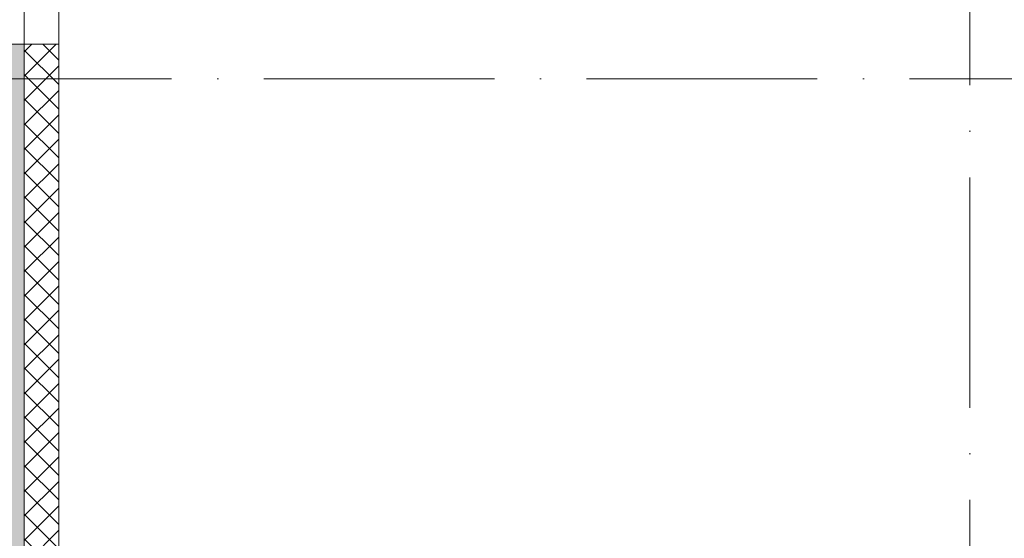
# Model space of a CAD drawing. Header units: millimetres. Extents: x 83162 to 161202, y 56220 to 105342.
# Tile 80 of 209: x 134150 to 138420, y 83055 to 85306. Entities that reach past the tile are written whole.
import ezdxf

# ---------------------------------------------------------------- set-up
doc = ezdxf.new("R2010")
doc.units = ezdxf.units.MM
doc.linetypes.add('4_ Штрихпунктир_ 10 х 2 мм', pattern=[1400, 1000, -200, 0, -200])
for name, color, linetype, lineweight in [('A-DOOR-____-OTLN', 7, 'Continuous', 9), ('A-DOOR-OPNG-OTLN', 7, 'Continuous', 9), ('A-WALL-____-MCUT', 7, 'Continuous', 9), ('A-WALL-____-OTLN', 7, 'Continuous', 9), ('A-WALL-____-PATT', 7, 'Continuous', 9), ('S-GRID-____-OTLN', 7, 'Continuous', 9)]:
    doc.layers.add(name, color=color, linetype=linetype, lineweight=lineweight)

# ---------------------------------------------------------------- blocks, each defined once
blk = doc.blocks.new('КР-Проем - Настраиваемый-4071641-ВКК_01_К3_З_ЭОМ_греющий кабель_')
at = {"layer": 'A-DOOR-OPNG-OTLN', "color": 254, "lineweight": 5, "true_color": 0xcccccc}
for p, q in [((-900, 125), (900, 125)), ((-900, -125), (900, -125))]:
    blk.add_line(p, q, dxfattribs=at)
blk = doc.blocks.new('240311_Наметкина 10_РД_АР_К3_R21_rvt-1-ВКК_01_К3_З_ЭОМ_греющий кабель_')
at = {"layer": 'A-WALL-____-PATT', "lineweight": 5, "true_color": 0xcccccc}
h = blk.add_hatch(dxfattribs=at)
h.set_pattern_fill('FP_1', color=254, style=0, pattern_type=2)
h.set_pattern_definition([(45, (0, 0), (-114.04925, 114.04925), []), (45, (114.05, 0), (-114.04925, 114.04925), [201.613, -40.323, 3.353, -36.97])])
h.paths.add_polyline_path([(133920, 81670), (134170, 81670), (134170, 85200), (133920, 85200), (133920, 82105.9)])
h.paths.add_polyline_path([(133920, 87000), (134170, 87000), (134170, 99400), (133920, 99400), (133920, 87406.4)])
h = blk.add_hatch(dxfattribs=at)
h.set_pattern_fill('FP_31', color=254, style=0, pattern_type=2)
h.set_pattern_definition([(45, (0, 0), (-53.03301, 53.03301), []), (135, (0, 0), (-53.03301, -53.03301), [])])
h.paths.add_polyline_path([(134320, 81870), (134320, 85200), (134170, 85200), (134170, 81870)])
h.paths.add_polyline_path([(134320, 87000), (134320, 99400), (134170, 99400), (134170, 87000)])
at = {"layer": 'A-WALL-____-MCUT', "color": 254, "lineweight": 5, "true_color": 0xcccccc}
for p, q in [((134170, 85200), (133920, 85200)), ((134170, 81870), (134170, 85200)), ((134320, 85200), (134170, 85200)), ((134170, 85200), (134170, 81870)), ((134320, 81870), (134320, 85200))]:
    blk.add_line(p, q, dxfattribs=at)
at = {"layer": 'A-WALL-____-OTLN', "color": 254, "lineweight": 5, "true_color": 0xcccccc}
blk.add_line((134320, 87000), (134320, 85200), dxfattribs=at)
at = {"layer": 'A-DOOR-____-OTLN', "color": 254, "lineweight": 5, "true_color": 0xcccccc, "rotation": 270}
blk.add_blockref('КР-Проем - Настраиваемый-4071641-ВКК_01_К3_З_ЭОМ_греющий кабель_', (134045, 86100), dxfattribs=at)
blk = doc.blocks.new('Наметкина 10_РД_АР_К3_Отделка_R21_rvt-1-ВКК_01_К3_З_ЭОМ_греющий кабель_')
at = {"layer": 'S-GRID-____-OTLN', "color": 254, "linetype": '4_ Штрихпунктир_ 10 х 2 мм', "lineweight": 5, "true_color": 0xcccccc}
for p, q in [((138270, 57020.1), (138270, 104542.4)), ((153009.9, 85050), (83961.5, 85050))]:
    blk.add_line(p, q, dxfattribs=at)

msp = doc.modelspace()

# ---------------------------------------------------------------- block references
at = {"lineweight": 5}
for name in ['Наметкина 10_РД_АР_К3_Отделка_R21_rvt-1-ВКК_01_К3_З_ЭОМ_греющий кабель_', '240311_Наметкина 10_РД_АР_К3_R21_rvt-1-ВКК_01_К3_З_ЭОМ_греющий кабель_']:
    msp.add_blockref(name, (0, 0), dxfattribs=at)

doc.saveas('drawing.dxf')
